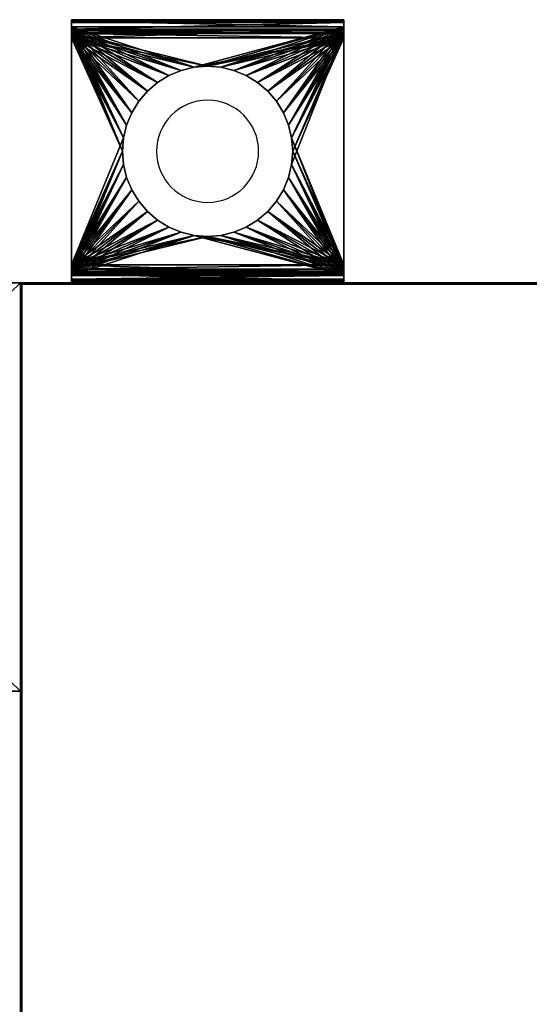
# Model space of a CAD drawing. Extents: x -4.8 to 66.9, y -3 to 25.9.
# Tile 240 of 256: x 0 to 3.7, y 18.7 to 25.9. Entities that reach past the tile are written whole.
import ezdxf

# ---------------------------------------------------------------- set-up
doc = ezdxf.new("R2010")
doc.units = 0

# ---------------------------------------------------------------- blocks, each defined once
blk = doc.blocks.new('Box-5edf162c-326c-4e19-bb7c-3d554e7e7960')
at = {"color": 253, "linetype": 'Continuous', "true_color": 0xa0a0a0, "transparency": 33554687}
mesh = blk.add_polyface(dxfattribs=at)
corners = [(0, 23.99), (49.4, 23.99), (49.4, 24), (0, 24), (0, 23.99, 21), (49.4, 23.99, 21), (49.4, 24, 21), (0, 24, 21)]
mesh.append_faces([[corners[k] for k in face] for face in [(0, 1, 2, 3), (4, 5, 6, 7), (0, 1, 5, 4), (1, 2, 6, 5), (2, 3, 7, 6), (3, 0, 4, 7)]], dxfattribs={"color": 253})
blk = doc.blocks.new('Box-847bdddf-7b86-480e-919a-79a9cea8ad1a')
at = {"color": 253, "linetype": 'Continuous', "true_color": 0xa0a0a0, "transparency": 33554687}
mesh = blk.add_polyface(dxfattribs=at)
corners = [(0, 0), (65, 0), (65, 24), (0, 24), (0, 0, 0.01), (65, 0, 0.01), (65, 24, 0.01), (0, 24, 0.01)]
mesh.append_faces([[corners[k] for k in face] for face in [(0, 1, 2, 3), (4, 5, 6, 7), (0, 1, 5, 4), (1, 2, 6, 5), (2, 3, 7, 6), (3, 0, 4, 7)]], dxfattribs={"color": 253})
blk = doc.blocks.new('Box-a53e808f-f6ff-4238-94d1-9f49a96cab19')
at = {"color": 253, "linetype": 'Continuous', "true_color": 0xa0a0a0, "transparency": 33554687}
mesh = blk.add_polyface(dxfattribs=at)
corners = [(0, 0), (65, 0), (65, 24), (0, 24), (0, 0, 0.01), (65, 0, 0.01), (65, 24, 0.01), (0, 24, 0.01)]
mesh.append_faces([[corners[k] for k in face] for face in [(0, 1, 2, 3), (4, 5, 6, 7), (0, 1, 5, 4), (1, 2, 6, 5), (2, 3, 7, 6), (3, 0, 4, 7)]], dxfattribs={"color": 253})
blk = doc.blocks.new('Box-67d098dc-1aa1-4a5a-b5b3-a66631508909')
at = {"color": 253, "linetype": 'Continuous', "true_color": 0xa0a0a0, "transparency": 33554687}
mesh = blk.add_polyface(dxfattribs=at)
corners = [(0, 0), (0.01, 0), (0.01, 24), (0, 24), (0, 0, 21), (0.01, 0, 21), (0.01, 24, 21), (0, 24, 21)]
mesh.append_faces([[corners[k] for k in face] for face in [(0, 1, 2, 3), (4, 5, 6, 7), (0, 1, 5, 4), (1, 2, 6, 5), (2, 3, 7, 6), (3, 0, 4, 7)]], dxfattribs={"color": 253})
blk = doc.blocks.new('ForwardOpening-ad68d8c2-ea8c-4812-92b6-89c2acfab586')
at = {"linetype": 'Continuous', "transparency": 33554687}
blk.add_blockref('Box-5edf162c-326c-4e19-bb7c-3d554e7e7960', (0, 0), dxfattribs=at)
blk = doc.blocks.new('c0f0d9d8-44dd-4107-991e-d4f2e1951ec2')
at = {"linetype": 'Continuous', "transparency": 33554687}
for name, p in [('ForwardOpening-ad68d8c2-ea8c-4812-92b6-89c2acfab586', (0, 0)), ('Box-5edf162c-326c-4e19-bb7c-3d554e7e7960', (0, 0)), ('Box-847bdddf-7b86-480e-919a-79a9cea8ad1a', (0, 0)), ('Box-a53e808f-f6ff-4238-94d1-9f49a96cab19', (0, 0, 20.99)), ('Box-67d098dc-1aa1-4a5a-b5b3-a66631508909', (0, 0))]:
    blk.add_blockref(name, p, dxfattribs=at)
blk = doc.blocks.new('6FD_1_1d0d4f9c-77f7-4611-b9b3-89e8d009a6a347f241f6-b6c7-4005-b407-fca25be300aa')
at = {"color": 0, "linetype": 'BYBLOCK', "lineweight": -2, "transparency": 33554687}
mesh = blk.add_polyface(dxfattribs=at)
corners = [(0, -1, -2.7147), (0, 1, -2.7147), (0.0686, 1, -2.7147), (0.0686, -1, -2.7147)]
mesh.append_faces([[corners[k] for k in face] for face in [(3, 0, 2, 3)]], dxfattribs={"vtx1": -1, "color": 0})
mesh.append_faces([[corners[k] for k in face] for face in [(0, 1, 2, 0)]], dxfattribs={"vtx2": -1, "color": 0})
mesh = blk.add_polyface(dxfattribs=at)
corners = [(0, -1, -2.0335), (0, 1, -2.0335), (0, 1, -2.7147), (0, -1, -2.7147)]
mesh.append_faces([[corners[k] for k in face] for face in [(3, 0, 2, 3)]], dxfattribs={"vtx1": -1, "color": 0})
mesh.append_faces([[corners[k] for k in face] for face in [(0, 1, 2, 0)]], dxfattribs={"vtx2": -1, "color": 0})
mesh = blk.add_polyface(dxfattribs=at)
corners = [(0.0053, -1, -1.9913), (0.0053, 1, -1.9913), (0, 1, -2.0335), (0, -1, -2.0335)]
mesh.append_faces([[corners[k] for k in face] for face in [(3, 0, 2, 3)]], dxfattribs={"vtx1": -1, "color": 0})
mesh.append_faces([[corners[k] for k in face] for face in [(0, 1, 2, 0)]], dxfattribs={"vtx2": -1, "color": 0})
mesh = blk.add_polyface(dxfattribs=at)
corners = [(0, -1, -0.4278), (0, 1, -0.4278), (0.0158, 1, -0.4966), (0.0158, -1, -0.4966)]
mesh.append_faces([[corners[k] for k in face] for face in [(3, 0, 2, 3)]], dxfattribs={"vtx1": -1, "color": 0})
mesh.append_faces([[corners[k] for k in face] for face in [(0, 1, 2, 0)]], dxfattribs={"vtx2": -1, "color": 0})
mesh = blk.add_polyface(dxfattribs=at)
corners = [(0, -1), (0, 1), (0, 1, -0.4278), (0, -1, -0.4278)]
mesh.append_faces([[corners[k] for k in face] for face in [(3, 0, 2, 3)]], dxfattribs={"vtx1": -1, "color": 0})
mesh.append_faces([[corners[k] for k in face] for face in [(0, 1, 2, 0)]], dxfattribs={"vtx2": -1, "color": 0})
mesh = blk.add_polyface(dxfattribs=at)
corners = [(0.0686, -1), (0.0686, 1), (0, 1), (0, -1)]
mesh.append_faces([[corners[k] for k in face] for face in [(3, 0, 2, 3)]], dxfattribs={"vtx1": -1, "color": 0})
mesh.append_faces([[corners[k] for k in face] for face in [(0, 1, 2, 0)]], dxfattribs={"vtx2": -1, "color": 0})
mesh = blk.add_polyface(dxfattribs=at)
corners = [(0.0686, 1, -2.0335), (0.0686, 1, -2.7147), (0, 1, -2.7147), (0, 1, -2.0335), (0.0053, 1, -1.9913), (0.0264, 1, -1.9541), (0.0527, 1, -1.9278), (0.0791, 1, -1.9966), (0.0952, 1, -1.986), (1.8, 1, -0.5651), (0.1321, 1, -0.5651), (0.1321, 1, -0.4913), (1.8, 1, -0.4913), (1.8633, 1, -0.5071), (1.8316, 1, -0.5704), (1.911, 1, -0.5546), (1.8527, 1, -0.5915), (1.9321, 1, -0.6179), (1.8633, 1, -0.6232), (1.8369, 1, -0.6762), (1.9215, 1, -0.6867), (1.8791, 1, -0.7342), (0.0633, 1, -0.544), (0.1005, 1, -0.486), (0.0791, 1, -0.4596), (0.0686, 1, -0.4278), (0.0158, 1, -0.4966), (0, 1, -0.4278), (0, 1), (0.0686, 1)]
mesh.append_faces([[corners[k] for k in face] for face in [(0, 2, 3, 0), (0, 3, 4, 0), (0, 4, 5, 0), (0, 5, 6, 0), (6, 7, 0, 6), (6, 8, 7, 6), (9, 11, 12, 9), (12, 14, 9, 12), (13, 16, 14, 13), (15, 18, 16, 15), (17, 19, 18, 17), (19, 17, 20, 19), (19, 20, 21, 19), (21, 6, 19, 21), (10, 23, 11, 10), (22, 24, 23, 22), (22, 25, 24, 22), (25, 22, 26, 25), (25, 26, 27, 25), (27, 29, 25, 27)]], dxfattribs={"vtx0": -1, "vtx2": -1, "color": 0})
mesh.append_faces([[corners[k] for k in face] for face in [(9, 10, 11, 9), (12, 13, 14, 12), (13, 15, 16, 13), (15, 17, 18, 15), (21, 8, 6, 21), (10, 22, 23, 10)]], dxfattribs={"vtx1": -1, "vtx2": -1, "color": 0})
mesh.append_faces([[corners[k] for k in face] for face in [(0, 1, 2, 0), (27, 28, 29, 27)]], dxfattribs={"vtx2": -1, "color": 0})
mesh = blk.add_polyface(dxfattribs=at)
corners = [(0.0264, -1, -1.9541), (0.0264, 1, -1.9541), (0.0053, 1, -1.9913), (0.0053, -1, -1.9913)]
mesh.append_faces([[corners[k] for k in face] for face in [(3, 0, 2, 3)]], dxfattribs={"vtx1": -1, "color": 0})
mesh.append_faces([[corners[k] for k in face] for face in [(0, 1, 2, 0)]], dxfattribs={"vtx2": -1, "color": 0})
mesh = blk.add_polyface(dxfattribs=at)
corners = [(0.0158, -1, -0.4966), (0.0158, 1, -0.4966), (0.0633, 1, -0.544), (0.0633, -1, -0.544)]
mesh.append_faces([[corners[k] for k in face] for face in [(3, 0, 2, 3)]], dxfattribs={"vtx1": -1, "color": 0})
mesh.append_faces([[corners[k] for k in face] for face in [(0, 1, 2, 0)]], dxfattribs={"vtx2": -1, "color": 0})
mesh = blk.add_polyface(dxfattribs=at)
corners = [(0.0527, -1, -1.9278), (0.0527, 1, -1.9278), (0.0264, 1, -1.9541), (0.0264, -1, -1.9541)]
mesh.append_faces([[corners[k] for k in face] for face in [(3, 0, 2, 3)]], dxfattribs={"vtx1": -1, "color": 0})
mesh.append_faces([[corners[k] for k in face] for face in [(0, 1, 2, 0)]], dxfattribs={"vtx2": -1, "color": 0})
mesh = blk.add_polyface(dxfattribs=at)
corners = [(1.8369, -1, -0.6762), (1.5825, -0.0978, -0.8546), (1.5596, -0.1931, -0.8707), (1.5221, -0.2837, -0.897), (1.4708, -0.3674, -0.9329), (1.4072, -0.4419, -0.9776), (1.3326, -0.5056, -1.0299), (1.249, -0.5569, -1.0886), (1.1583, -0.5944, -1.1522), (1.063, -0.6173, -1.2191), (0.9652, -0.625, -1.2877), (0.8674, -0.6173, -1.3562), (0.0527, -1, -1.9278), (0.7721, -0.5944, -1.4231), (0.6815, -0.5569, -1.4867), (0.5978, -0.5056, -1.5454), (0.5233, -0.4419, -1.5977), (0.4596, -0.3674, -1.6424), (0.4083, -0.2837, -1.6783), (0.3708, -0.1931, -1.7046), (0.3479, -0.0978, -1.7207), (0.3402, 0, -1.7261), (0.3479, 0.0978, -1.7207), (0.0527, 1, -1.9278), (0.3708, 0.1931, -1.7046), (0.4083, 0.2837, -1.6783), (0.4596, 0.3674, -1.6424), (0.5233, 0.4419, -1.5977), (0.5978, 0.5056, -1.5454), (0.6815, 0.5569, -1.4867), (0.7721, 0.5944, -1.4231), (0.8674, 0.6173, -1.3562), (0.9652, 0.625, -1.2877), (1.8369, 1, -0.6762), (1.063, 0.6173, -1.2191), (1.1583, 0.5944, -1.1522), (1.249, 0.5569, -1.0886), (1.3326, 0.5056, -1.0299), (1.4072, 0.4419, -0.9776), (1.4708, 0.3674, -0.9329), (1.5221, 0.2837, -0.897), (1.5596, 0.1931, -0.8707), (1.5825, 0.0978, -0.8546), (1.5902, 0, -0.8492)]
mesh.append_faces([[corners[k] for k in face] for face in [(0, 1, 2, 0), (11, 12, 0, 11), (22, 23, 12, 22), (32, 33, 23, 32), (43, 0, 33, 43)]], dxfattribs={"vtx0": -1, "vtx2": -1, "color": 0})
mesh.append_faces([[corners[k] for k in face] for face in [(2, 3, 0, 2), (3, 4, 0, 3), (4, 5, 0, 4), (5, 6, 0, 5), (6, 7, 0, 6), (7, 8, 0, 7), (8, 9, 0, 8), (9, 10, 0, 9), (10, 11, 0, 10), (11, 13, 12, 11), (13, 14, 12, 13), (14, 15, 12, 14), (15, 16, 12, 15), (16, 17, 12, 16), (17, 18, 12, 17), (18, 19, 12, 18), (19, 20, 12, 19), (20, 21, 12, 20), (21, 22, 12, 21), (22, 24, 23, 22), (24, 25, 23, 24), (25, 26, 23, 25), (26, 27, 23, 26), (27, 28, 23, 27), (28, 29, 23, 28), (29, 30, 23, 29), (30, 31, 23, 30), (31, 32, 23, 31), (32, 34, 33, 32), (34, 35, 33, 34), (35, 36, 33, 35), (36, 37, 33, 36), (37, 38, 33, 37), (38, 39, 33, 38), (39, 40, 33, 39), (40, 41, 33, 40), (41, 42, 33, 41), (42, 43, 33, 42), (43, 1, 0, 43)]], dxfattribs={"vtx1": -1, "vtx2": -1, "color": 0})
mesh = blk.add_polyface(dxfattribs=at)
corners = [(0.0633, -1, -0.544), (0.0633, 1, -0.544), (0.1321, 1, -0.5651), (0.1321, -1, -0.5651)]
mesh.append_faces([[corners[k] for k in face] for face in [(3, 0, 2, 3)]], dxfattribs={"vtx1": -1, "color": 0})
mesh.append_faces([[corners[k] for k in face] for face in [(0, 1, 2, 0)]], dxfattribs={"vtx2": -1, "color": 0})
mesh = blk.add_polyface(dxfattribs=at)
corners = [(0.0686, -1, -0.4278), (0.0686, 1, -0.4278), (0.0686, 1), (0.0686, -1)]
mesh.append_faces([[corners[k] for k in face] for face in [(3, 0, 2, 3)]], dxfattribs={"vtx1": -1, "color": 0})
mesh.append_faces([[corners[k] for k in face] for face in [(0, 1, 2, 0)]], dxfattribs={"vtx2": -1, "color": 0})
mesh = blk.add_polyface(dxfattribs=at)
corners = [(0.0791, -1, -0.4596), (0.0791, 1, -0.4596), (0.0686, 1, -0.4278), (0.0686, -1, -0.4278)]
mesh.append_faces([[corners[k] for k in face] for face in [(3, 0, 2, 3)]], dxfattribs={"vtx1": -1, "color": 0})
mesh.append_faces([[corners[k] for k in face] for face in [(0, 1, 2, 0)]], dxfattribs={"vtx2": -1, "color": 0})
mesh = blk.add_polyface(dxfattribs=at)
corners = [(0.0686, -1, -2.0335), (0.0686, 1, -2.0335), (0.0791, 1, -1.9966), (0.0791, -1, -1.9966)]
mesh.append_faces([[corners[k] for k in face] for face in [(3, 0, 2, 3)]], dxfattribs={"vtx1": -1, "color": 0})
mesh.append_faces([[corners[k] for k in face] for face in [(0, 1, 2, 0)]], dxfattribs={"vtx2": -1, "color": 0})
mesh = blk.add_polyface(dxfattribs=at)
corners = [(0.0686, -1, -2.7147), (0.0686, 1, -2.7147), (0.0686, 1, -2.0335), (0.0686, -1, -2.0335)]
mesh.append_faces([[corners[k] for k in face] for face in [(3, 0, 2, 3)]], dxfattribs={"vtx1": -1, "color": 0})
mesh.append_faces([[corners[k] for k in face] for face in [(0, 1, 2, 0)]], dxfattribs={"vtx2": -1, "color": 0})
mesh = blk.add_polyface(dxfattribs=at)
corners = [(0.1005, -1, -0.486), (0.1005, 1, -0.486), (0.0791, 1, -0.4596), (0.0791, -1, -0.4596)]
mesh.append_faces([[corners[k] for k in face] for face in [(3, 0, 2, 3)]], dxfattribs={"vtx1": -1, "color": 0})
mesh.append_faces([[corners[k] for k in face] for face in [(0, 1, 2, 0)]], dxfattribs={"vtx2": -1, "color": 0})
mesh = blk.add_polyface(dxfattribs=at)
corners = [(0.0791, -1, -1.9966), (0.0791, 1, -1.9966), (0.0952, 1, -1.986), (0.0952, -1, -1.986)]
mesh.append_faces([[corners[k] for k in face] for face in [(3, 0, 2, 3)]], dxfattribs={"vtx1": -1, "color": 0})
mesh.append_faces([[corners[k] for k in face] for face in [(0, 1, 2, 0)]], dxfattribs={"vtx2": -1, "color": 0})
mesh = blk.add_polyface(dxfattribs=at)
corners = [(1.8791, 1, -0.7342), (1.5825, 0.0978, -0.9423), (1.5596, 0.1931, -0.9584), (1.5221, 0.2837, -0.9847), (1.4708, 0.3674, -1.0207), (1.4072, 0.4419, -1.0654), (1.3326, 0.5056, -1.1177), (1.249, 0.5569, -1.1764), (1.1583, 0.5944, -1.24), (1.063, 0.6173, -1.3069), (0.9652, 0.625, -1.3755), (0.0952, 1, -1.986), (0.8674, 0.6173, -1.4441), (0.7721, 0.5944, -1.511), (0.6815, 0.5569, -1.5746), (0.5978, 0.5056, -1.6333), (0.5233, 0.4419, -1.6856), (0.4596, 0.3674, -1.7303), (0.4083, 0.2837, -1.7663), (0.3708, 0.1931, -1.7926), (0.3479, 0.0978, -1.8087), (0.3402, 0, -1.8141), (0.0952, -1, -1.986), (0.3479, -0.0978, -1.8087), (0.3708, -0.1931, -1.7926), (0.4083, -0.2837, -1.7663), (0.4596, -0.3674, -1.7303), (0.5233, -0.4419, -1.6856), (0.5978, -0.5056, -1.6333), (0.6815, -0.5569, -1.5746), (0.7721, -0.5944, -1.511), (0.8674, -0.6173, -1.4441), (0.9652, -0.625, -1.3755), (1.063, -0.6173, -1.3069), (1.8791, -1, -0.7342), (1.1583, -0.5944, -1.24), (1.249, -0.5569, -1.1764), (1.3326, -0.5056, -1.1177), (1.4072, -0.4419, -1.0654), (1.4708, -0.3674, -1.0207), (1.5221, -0.2837, -0.9847), (1.5596, -0.1931, -0.9584), (1.5825, -0.0978, -0.9423), (1.5902, 0, -0.9369)]
mesh.append_faces([[corners[k] for k in face] for face in [(0, 1, 2, 0), (10, 11, 0, 10), (21, 22, 11, 21), (33, 34, 22, 33), (1, 0, 34, 1)]], dxfattribs={"vtx0": -1, "vtx2": -1, "color": 0})
mesh.append_faces([[corners[k] for k in face] for face in [(2, 3, 0, 2), (3, 4, 0, 3), (4, 5, 0, 4), (5, 6, 0, 5), (6, 7, 0, 6), (7, 8, 0, 7), (8, 9, 0, 8), (9, 10, 0, 9), (10, 12, 11, 10), (12, 13, 11, 12), (13, 14, 11, 13), (14, 15, 11, 14), (15, 16, 11, 15), (16, 17, 11, 16), (17, 18, 11, 17), (18, 19, 11, 18), (19, 20, 11, 19), (20, 21, 11, 20), (21, 23, 22, 21), (23, 24, 22, 23), (24, 25, 22, 24), (25, 26, 22, 25), (26, 27, 22, 26), (27, 28, 22, 27), (28, 29, 22, 28), (29, 30, 22, 29), (30, 31, 22, 30), (31, 32, 22, 31), (32, 33, 22, 32), (33, 35, 34, 33), (35, 36, 34, 35), (36, 37, 34, 36), (37, 38, 34, 37), (38, 39, 34, 38), (39, 40, 34, 39), (40, 41, 34, 40), (41, 42, 34, 41), (42, 43, 34, 42), (43, 1, 34, 43)]], dxfattribs={"vtx1": -1, "vtx2": -1, "color": 0})
mesh = blk.add_polyface(dxfattribs=at)
corners = [(0.1321, -1, -0.4913), (0.1321, 1, -0.4913), (0.1005, 1, -0.486), (0.1005, -1, -0.486)]
mesh.append_faces([[corners[k] for k in face] for face in [(3, 0, 2, 3)]], dxfattribs={"vtx1": -1, "color": 0})
mesh.append_faces([[corners[k] for k in face] for face in [(0, 1, 2, 0)]], dxfattribs={"vtx2": -1, "color": 0})
mesh = blk.add_polyface(dxfattribs=at)
corners = [(1.8, -1, -0.4913), (1.5825, -0.0978, -0.4913), (1.5596, -0.1931, -0.4913), (1.5221, -0.2837, -0.4913), (1.4708, -0.3674, -0.4913), (1.4072, -0.4419, -0.4913), (1.3326, -0.5056, -0.4913), (1.249, -0.5569, -0.4913), (1.1583, -0.5944, -0.4913), (1.063, -0.6173, -0.4913), (0.9652, -0.625, -0.4913), (0.1321, -1, -0.4913), (0.8674, -0.6173, -0.4913), (0.7721, -0.5944, -0.4913), (0.6815, -0.5569, -0.4913), (0.5978, -0.5056, -0.4913), (0.5233, -0.4419, -0.4913), (0.4596, -0.3674, -0.4913), (0.4083, -0.2837, -0.4913), (0.3708, -0.1931, -0.4913), (0.3479, -0.0978, -0.4913), (0.3402, 0, -0.4913), (0.3479, 0.0978, -0.4913), (0.1321, 1, -0.4913), (0.3708, 0.1931, -0.4913), (0.4083, 0.2837, -0.4913), (0.4596, 0.3674, -0.4913), (0.5233, 0.4419, -0.4913), (0.5978, 0.5056, -0.4913), (0.6815, 0.5569, -0.4913), (0.7721, 0.5944, -0.4913), (0.8674, 0.6173, -0.4913), (0.9652, 0.625, -0.4913), (1.063, 0.6173, -0.4913), (1.8, 1, -0.4913), (1.1583, 0.5944, -0.4913), (1.249, 0.5569, -0.4913), (1.3326, 0.5056, -0.4913), (1.4072, 0.4419, -0.4913), (1.4708, 0.3674, -0.4913), (1.5221, 0.2837, -0.4913), (1.5596, 0.1931, -0.4913), (1.5825, 0.0978, -0.4913), (1.5902, 0, -0.4913)]
mesh.append_faces([[corners[k] for k in face] for face in [(0, 1, 2, 0), (10, 11, 0, 10), (22, 23, 11, 22), (33, 34, 23, 33), (43, 0, 34, 43)]], dxfattribs={"vtx0": -1, "vtx2": -1, "color": 0})
mesh.append_faces([[corners[k] for k in face] for face in [(2, 3, 0, 2), (3, 4, 0, 3), (4, 5, 0, 4), (5, 6, 0, 5), (6, 7, 0, 6), (7, 8, 0, 7), (8, 9, 0, 8), (9, 10, 0, 9), (10, 12, 11, 10), (12, 13, 11, 12), (13, 14, 11, 13), (14, 15, 11, 14), (15, 16, 11, 15), (16, 17, 11, 16), (17, 18, 11, 17), (18, 19, 11, 18), (19, 20, 11, 19), (20, 21, 11, 20), (21, 22, 11, 21), (22, 24, 23, 22), (24, 25, 23, 24), (25, 26, 23, 25), (26, 27, 23, 26), (27, 28, 23, 27), (28, 29, 23, 28), (29, 30, 23, 29), (30, 31, 23, 30), (31, 32, 23, 31), (32, 33, 23, 32), (33, 35, 34, 33), (35, 36, 34, 35), (36, 37, 34, 36), (37, 38, 34, 37), (38, 39, 34, 38), (39, 40, 34, 39), (40, 41, 34, 40), (41, 42, 34, 41), (42, 43, 34, 42), (43, 1, 0, 43)]], dxfattribs={"vtx1": -1, "vtx2": -1, "color": 0})
mesh = blk.add_polyface(dxfattribs=at)
corners = [(1.8, 1, -0.5651), (1.5825, 0.0978, -0.5651), (1.5596, 0.1931, -0.5651), (1.5221, 0.2837, -0.5651), (1.4708, 0.3674, -0.5651), (1.4072, 0.4419, -0.5651), (1.3326, 0.5056, -0.5651), (1.249, 0.5569, -0.5651), (1.1583, 0.5944, -0.5651), (1.063, 0.6173, -0.5651), (0.9652, 0.625, -0.5651), (0.1321, 1, -0.5651), (0.8674, 0.6173, -0.5651), (0.7721, 0.5944, -0.5651), (0.6815, 0.5569, -0.5651), (0.5978, 0.5056, -0.5651), (0.5233, 0.4419, -0.5651), (0.4596, 0.3674, -0.5651), (0.4083, 0.2837, -0.5651), (0.3708, 0.1931, -0.5651), (0.3479, 0.0978, -0.5651), (0.3402, 0, -0.5651), (0.1321, -1, -0.5651), (0.3479, -0.0978, -0.5651), (0.3708, -0.1931, -0.5651), (0.4083, -0.2837, -0.5651), (0.4596, -0.3674, -0.5651), (0.5233, -0.4419, -0.5651), (0.5978, -0.5056, -0.5651), (0.6815, -0.5569, -0.5651), (0.7721, -0.5944, -0.5651), (0.8674, -0.6173, -0.5651), (0.9652, -0.625, -0.5651), (1.063, -0.6173, -0.5651), (1.8, -1, -0.5651), (1.1583, -0.5944, -0.5651), (1.249, -0.5569, -0.5651), (1.3326, -0.5056, -0.5651), (1.4072, -0.4419, -0.5651), (1.4708, -0.3674, -0.5651), (1.5221, -0.2837, -0.5651), (1.5596, -0.1931, -0.5651), (1.5825, -0.0978, -0.5651), (1.5902, 0, -0.5651)]
mesh.append_faces([[corners[k] for k in face] for face in [(0, 1, 2, 0), (10, 11, 0, 10), (21, 22, 11, 21), (33, 34, 22, 33), (1, 0, 34, 1)]], dxfattribs={"vtx0": -1, "vtx2": -1, "color": 0})
mesh.append_faces([[corners[k] for k in face] for face in [(2, 3, 0, 2), (3, 4, 0, 3), (4, 5, 0, 4), (5, 6, 0, 5), (6, 7, 0, 6), (7, 8, 0, 7), (8, 9, 0, 8), (9, 10, 0, 9), (10, 12, 11, 10), (12, 13, 11, 12), (13, 14, 11, 13), (14, 15, 11, 14), (15, 16, 11, 15), (16, 17, 11, 16), (17, 18, 11, 17), (18, 19, 11, 18), (19, 20, 11, 19), (20, 21, 11, 20), (21, 23, 22, 21), (23, 24, 22, 23), (24, 25, 22, 24), (25, 26, 22, 25), (26, 27, 22, 26), (27, 28, 22, 27), (28, 29, 22, 28), (29, 30, 22, 29), (30, 31, 22, 30), (31, 32, 22, 31), (32, 33, 22, 32), (33, 35, 34, 33), (35, 36, 34, 35), (36, 37, 34, 36), (37, 38, 34, 37), (38, 39, 34, 38), (39, 40, 34, 39), (40, 41, 34, 40), (41, 42, 34, 41), (42, 43, 34, 42), (43, 1, 34, 43)]], dxfattribs={"vtx1": -1, "vtx2": -1, "color": 0})
mesh = blk.add_polyface(dxfattribs=at)
corners = [(1.8633, -1, -0.5071), (1.8633, 1, -0.5071), (1.8, 1, -0.4913), (1.8, -1, -0.4913)]
mesh.append_faces([[corners[k] for k in face] for face in [(3, 0, 2, 3)]], dxfattribs={"vtx1": -1, "color": 0})
mesh.append_faces([[corners[k] for k in face] for face in [(0, 1, 2, 0)]], dxfattribs={"vtx2": -1, "color": 0})
mesh = blk.add_polyface(dxfattribs=at)
corners = [(1.8, -1, -0.5651), (1.8, 1, -0.5651), (1.8316, 1, -0.5704), (1.8316, -1, -0.5704)]
mesh.append_faces([[corners[k] for k in face] for face in [(3, 0, 2, 3)]], dxfattribs={"vtx1": -1, "color": 0})
mesh.append_faces([[corners[k] for k in face] for face in [(0, 1, 2, 0)]], dxfattribs={"vtx2": -1, "color": 0})
mesh = blk.add_polyface(dxfattribs=at)
corners = [(1.8316, -1, -0.5704), (1.8316, 1, -0.5704), (1.8527, 1, -0.5915), (1.8527, -1, -0.5915)]
mesh.append_faces([[corners[k] for k in face] for face in [(3, 0, 2, 3)]], dxfattribs={"vtx1": -1, "color": 0})
mesh.append_faces([[corners[k] for k in face] for face in [(0, 1, 2, 0)]], dxfattribs={"vtx2": -1, "color": 0})
mesh = blk.add_polyface(dxfattribs=at)
corners = [(1.8633, -1, -0.6232), (1.8633, 1, -0.6232), (1.8369, 1, -0.6762), (1.8369, -1, -0.6762)]
mesh.append_faces([[corners[k] for k in face] for face in [(3, 0, 2, 3)]], dxfattribs={"vtx1": -1, "color": 0})
mesh.append_faces([[corners[k] for k in face] for face in [(0, 1, 2, 0)]], dxfattribs={"vtx2": -1, "color": 0})
mesh = blk.add_polyface(dxfattribs=at)
corners = [(1.8527, -1, -0.5915), (1.8527, 1, -0.5915), (1.8633, 1, -0.6232), (1.8633, -1, -0.6232)]
mesh.append_faces([[corners[k] for k in face] for face in [(3, 0, 2, 3)]], dxfattribs={"vtx1": -1, "color": 0})
mesh.append_faces([[corners[k] for k in face] for face in [(0, 1, 2, 0)]], dxfattribs={"vtx2": -1, "color": 0})
mesh = blk.add_polyface(dxfattribs=at)
corners = [(1.911, -1, -0.5546), (1.911, 1, -0.5546), (1.8633, 1, -0.5071), (1.8633, -1, -0.5071)]
mesh.append_faces([[corners[k] for k in face] for face in [(3, 0, 2, 3)]], dxfattribs={"vtx1": -1, "color": 0})
mesh.append_faces([[corners[k] for k in face] for face in [(0, 1, 2, 0)]], dxfattribs={"vtx2": -1, "color": 0})
mesh = blk.add_polyface(dxfattribs=at)
corners = [(1.8791, -1, -0.7342), (1.8791, 1, -0.7342), (1.9215, 1, -0.6867), (1.9215, -1, -0.6867)]
mesh.append_faces([[corners[k] for k in face] for face in [(3, 0, 2, 3)]], dxfattribs={"vtx1": -1, "color": 0})
mesh.append_faces([[corners[k] for k in face] for face in [(0, 1, 2, 0)]], dxfattribs={"vtx2": -1, "color": 0})
mesh = blk.add_polyface(dxfattribs=at)
corners = [(1.9321, -1, -0.6179), (1.9321, 1, -0.6179), (1.911, 1, -0.5546), (1.911, -1, -0.5546)]
mesh.append_faces([[corners[k] for k in face] for face in [(3, 0, 2, 3)]], dxfattribs={"vtx1": -1, "color": 0})
mesh.append_faces([[corners[k] for k in face] for face in [(0, 1, 2, 0)]], dxfattribs={"vtx2": -1, "color": 0})
mesh = blk.add_polyface(dxfattribs=at)
corners = [(1.9215, -1, -0.6867), (1.9215, 1, -0.6867), (1.9321, 1, -0.6179), (1.9321, -1, -0.6179)]
mesh.append_faces([[corners[k] for k in face] for face in [(3, 0, 2, 3)]], dxfattribs={"vtx1": -1, "color": 0})
mesh.append_faces([[corners[k] for k in face] for face in [(0, 1, 2, 0)]], dxfattribs={"vtx2": -1, "color": 0})
mesh = blk.add_polyface(dxfattribs=at)
corners = [(1.5902, 0, -0.5651), (1.5902, 0, -0.4913), (1.5825, 0.0978, -0.4913), (1.5825, 0.0978, -0.5651), (1.5596, 0.1931, -0.4913), (1.5596, 0.1931, -0.5651), (1.5221, 0.2837, -0.4913), (1.5221, 0.2837, -0.5651), (1.4708, 0.3674, -0.4913), (1.4708, 0.3674, -0.5651), (1.4072, 0.4419, -0.4913), (1.4072, 0.4419, -0.5651), (1.3326, 0.5056, -0.4913), (1.3326, 0.5056, -0.5651), (1.249, 0.5569, -0.4913), (1.249, 0.5569, -0.5651), (1.1583, 0.5944, -0.4913), (1.1583, 0.5944, -0.5651), (1.063, 0.6173, -0.4913), (1.063, 0.6173, -0.5651), (0.9652, 0.625, -0.4913), (0.9652, 0.625, -0.5651), (0.8674, 0.6173, -0.4913), (0.8674, 0.6173, -0.5651), (0.7721, 0.5944, -0.4913), (0.7721, 0.5944, -0.5651), (0.6815, 0.5569, -0.4913), (0.6815, 0.5569, -0.5651), (0.5978, 0.5056, -0.4913), (0.5978, 0.5056, -0.5651), (0.5233, 0.4419, -0.4913), (0.5233, 0.4419, -0.5651), (0.4596, 0.3674, -0.4913), (0.4596, 0.3674, -0.5651), (0.4083, 0.2837, -0.4913), (0.4083, 0.2837, -0.5651), (0.3708, 0.1931, -0.4913), (0.3708, 0.1931, -0.5651), (0.3479, 0.0978, -0.4913), (0.3479, 0.0978, -0.5651), (0.3708, -0.1931, -0.4913), (0.3708, -0.1931, -0.5651), (0.3479, -0.0978, -0.5651), (0.3479, -0.0978, -0.4913), (0.3402, 0, -0.5651), (0.3402, 0, -0.4913), (0.4083, -0.2837, -0.4913), (0.4083, -0.2837, -0.5651), (0.4596, -0.3674, -0.4913), (0.4596, -0.3674, -0.5651), (0.5233, -0.4419, -0.4913), (0.5233, -0.4419, -0.5651), (0.5978, -0.5056, -0.4913), (0.5978, -0.5056, -0.5651), (0.6815, -0.5569, -0.4913), (0.6815, -0.5569, -0.5651), (0.7721, -0.5944, -0.4913), (0.7721, -0.5944, -0.5651), (0.8674, -0.6173, -0.4913), (0.8674, -0.6173, -0.5651), (0.9652, -0.625, -0.4913), (0.9652, -0.625, -0.5651), (1.063, -0.6173, -0.4913), (1.063, -0.6173, -0.5651), (1.1583, -0.5944, -0.4913), (1.1583, -0.5944, -0.5651), (1.249, -0.5569, -0.4913), (1.249, -0.5569, -0.5651), (1.3326, -0.5056, -0.4913), (1.3326, -0.5056, -0.5651), (1.4072, -0.4419, -0.4913), (1.4072, -0.4419, -0.5651), (1.4708, -0.3674, -0.4913), (1.4708, -0.3674, -0.5651), (1.5221, -0.2837, -0.4913), (1.5221, -0.2837, -0.5651), (1.5596, -0.1931, -0.4913), (1.5596, -0.1931, -0.5651), (1.5825, -0.0978, -0.4913), (1.5825, -0.0978, -0.5651), (1.5902, 0, -0.4913), (1.5902, 0, -0.5651)]
mesh.append_faces([[corners[k] for k in face] for face in [(3, 0, 2, 3), (2, 4, 3, 2), (7, 5, 6, 7), (9, 7, 8, 9), (8, 10, 9, 8), (13, 11, 12, 13), (12, 14, 13, 12), (17, 15, 16, 17), (19, 17, 18, 19), (18, 20, 19, 18), (23, 21, 22, 23), (22, 24, 23, 22), (27, 25, 26, 27), (29, 27, 28, 29), (28, 30, 29, 28), (33, 31, 32, 33), (32, 34, 33, 32), (37, 35, 36, 37), (39, 37, 38, 39), (43, 40, 42, 43), (42, 44, 43, 42), (44, 39, 45, 44), (47, 41, 46, 47), (49, 47, 48, 49), (48, 50, 49, 48), (53, 51, 52, 53), (52, 54, 53, 52), (57, 55, 56, 57), (59, 57, 58, 59), (58, 60, 59, 58), (63, 61, 62, 63), (62, 64, 63, 62), (67, 65, 66, 67), (69, 67, 68, 69), (68, 70, 69, 68), (73, 71, 72, 73), (72, 74, 73, 72), (77, 75, 76, 77), (79, 77, 78, 79), (78, 80, 79, 78)]], dxfattribs={"vtx1": -1, "color": 0})
mesh.append_faces([[corners[k] for k in face] for face in [(0, 1, 2, 0), (4, 5, 3, 4), (5, 4, 6, 5), (7, 6, 8, 7), (10, 11, 9, 10), (11, 10, 12, 11), (14, 15, 13, 14), (15, 14, 16, 15), (17, 16, 18, 17), (20, 21, 19, 20), (21, 20, 22, 21), (24, 25, 23, 24), (25, 24, 26, 25), (27, 26, 28, 27), (30, 31, 29, 30), (31, 30, 32, 31), (34, 35, 33, 34), (35, 34, 36, 35), (37, 36, 38, 37), (40, 41, 42, 40), (44, 45, 43, 44), (39, 38, 45, 39), (41, 40, 46, 41), (47, 46, 48, 47), (50, 51, 49, 50), (51, 50, 52, 51), (54, 55, 53, 54), (55, 54, 56, 55), (57, 56, 58, 57), (60, 61, 59, 60), (61, 60, 62, 61), (64, 65, 63, 64), (65, 64, 66, 65), (67, 66, 68, 67), (70, 71, 69, 70), (71, 70, 72, 71), (74, 75, 73, 74), (75, 74, 76, 75), (77, 76, 78, 77), (80, 81, 79, 80)]], dxfattribs={"vtx2": -1, "color": 0})
mesh = blk.add_polyface(dxfattribs=at)
corners = [(1.5596, 0.1931, -0.8707), (1.5596, 0.1931, -0.9584), (1.5825, 0.0978, -0.9423), (1.5825, 0.0978, -0.8546), (1.5902, 0, -0.9369), (1.5902, 0, -0.8492), (1.5221, 0.2837, -0.897), (1.5221, 0.2837, -0.9847), (1.4708, 0.3674, -0.9329), (1.4708, 0.3674, -1.0207), (1.4072, 0.4419, -0.9776), (1.4072, 0.4419, -1.0654), (1.3326, 0.5056, -1.0299), (1.3326, 0.5056, -1.1177), (1.249, 0.5569, -1.0886), (1.249, 0.5569, -1.1764), (1.1583, 0.5944, -1.1522), (1.1583, 0.5944, -1.24), (1.063, 0.6173, -1.2191), (1.063, 0.6173, -1.3069), (0.9652, 0.625, -1.2877), (0.9652, 0.625, -1.3755), (0.8674, 0.6173, -1.3562), (0.8674, 0.6173, -1.4441), (0.7721, 0.5944, -1.4231), (0.7721, 0.5944, -1.511), (0.6815, 0.5569, -1.4867), (0.6815, 0.5569, -1.5746), (0.5978, 0.5056, -1.5454), (0.5978, 0.5056, -1.6333), (0.5233, 0.4419, -1.5977), (0.5233, 0.4419, -1.6856), (0.4596, 0.3674, -1.6424), (0.4596, 0.3674, -1.7303), (0.4083, 0.2837, -1.6783), (0.4083, 0.2837, -1.7663), (0.3708, 0.1931, -1.7046), (0.3708, 0.1931, -1.7926), (0.3479, 0.0978, -1.7207), (0.3479, 0.0978, -1.8087), (0.3402, 0, -1.7261), (0.3402, 0, -1.8141), (0.3479, -0.0978, -1.7207), (0.3479, -0.0978, -1.8087), (0.3708, -0.1931, -1.7046), (0.3708, -0.1931, -1.7926), (0.4083, -0.2837, -1.6783), (0.4083, -0.2837, -1.7663), (0.4596, -0.3674, -1.6424), (0.4596, -0.3674, -1.7303), (0.5233, -0.4419, -1.5977), (0.5233, -0.4419, -1.6856), (0.5978, -0.5056, -1.5454), (0.5978, -0.5056, -1.6333), (0.6815, -0.5569, -1.4867), (0.6815, -0.5569, -1.5746), (0.7721, -0.5944, -1.4231), (0.7721, -0.5944, -1.511), (0.8674, -0.6173, -1.3562), (0.8674, -0.6173, -1.4441), (0.9652, -0.625, -1.2877), (0.9652, -0.625, -1.3755), (1.063, -0.6173, -1.2191), (1.063, -0.6173, -1.3069), (1.1583, -0.5944, -1.1522), (1.1583, -0.5944, -1.24), (1.249, -0.5569, -1.0886), (1.249, -0.5569, -1.1764), (1.3326, -0.5056, -1.0299), (1.3326, -0.5056, -1.1177), (1.4072, -0.4419, -0.9776), (1.4072, -0.4419, -1.0654), (1.4708, -0.3674, -0.9329), (1.4708, -0.3674, -1.0207), (1.5221, -0.2837, -0.897), (1.5221, -0.2837, -0.9847), (1.5596, -0.1931, -0.8707), (1.5596, -0.1931, -0.9584), (1.5902, 0, -0.8492), (1.5902, 0, -0.9369), (1.5825, -0.0978, -0.9423), (1.5825, -0.0978, -0.8546)]
mesh.append_faces([[corners[k] for k in face] for face in [(3, 0, 2, 3), (2, 4, 3, 2), (7, 1, 6, 7), (9, 7, 8, 9), (8, 10, 9, 8), (13, 11, 12, 13), (12, 14, 13, 12), (17, 15, 16, 17), (19, 17, 18, 19), (18, 20, 19, 18), (23, 21, 22, 23), (22, 24, 23, 22), (27, 25, 26, 27), (29, 27, 28, 29), (28, 30, 29, 28), (33, 31, 32, 33), (32, 34, 33, 32), (37, 35, 36, 37), (39, 37, 38, 39), (41, 39, 40, 41), (40, 42, 41, 40), (42, 44, 43, 42), (47, 45, 46, 47), (49, 47, 48, 49), (48, 50, 49, 48), (53, 51, 52, 53), (52, 54, 53, 52), (57, 55, 56, 57), (59, 57, 58, 59), (58, 60, 59, 58), (63, 61, 62, 63), (62, 64, 63, 62), (67, 65, 66, 67), (69, 67, 68, 69), (68, 70, 69, 68), (73, 71, 72, 73), (72, 74, 73, 72), (77, 75, 76, 77), (81, 78, 80, 81), (80, 77, 81, 80)]], dxfattribs={"vtx1": -1, "color": 0})
mesh.append_faces([[corners[k] for k in face] for face in [(0, 1, 2, 0), (4, 5, 3, 4), (1, 0, 6, 1), (7, 6, 8, 7), (10, 11, 9, 10), (11, 10, 12, 11), (14, 15, 13, 14), (15, 14, 16, 15), (17, 16, 18, 17), (20, 21, 19, 20), (21, 20, 22, 21), (24, 25, 23, 24), (25, 24, 26, 25), (27, 26, 28, 27), (30, 31, 29, 30), (31, 30, 32, 31), (34, 35, 33, 34), (35, 34, 36, 35), (37, 36, 38, 37), (39, 38, 40, 39), (42, 43, 41, 42), (44, 45, 43, 44), (45, 44, 46, 45), (47, 46, 48, 47), (50, 51, 49, 50), (51, 50, 52, 51), (54, 55, 53, 54), (55, 54, 56, 55), (57, 56, 58, 57), (60, 61, 59, 60), (61, 60, 62, 61), (64, 65, 63, 64), (65, 64, 66, 65), (67, 66, 68, 67), (70, 71, 69, 70), (71, 70, 72, 71), (74, 75, 73, 74), (75, 74, 76, 75), (78, 79, 80, 78), (77, 76, 81, 77)]], dxfattribs={"vtx2": -1, "color": 0})
mesh = blk.add_polyface(dxfattribs=at)
corners = [(0, -1, -2.7147), (0.0686, -1, -2.7147), (0.0686, -1, -2.0335), (0, -1, -2.0335), (0.0053, -1, -1.9913), (0.0264, -1, -1.9541), (0.0527, -1, -1.9278), (0.0791, -1, -1.9966), (0.0952, -1, -1.986), (0.1321, -1, -0.4913), (0.1321, -1, -0.5651), (1.8, -1, -0.5651), (1.8, -1, -0.4913), (1.8316, -1, -0.5704), (1.8633, -1, -0.5071), (1.8527, -1, -0.5915), (1.911, -1, -0.5546), (1.8633, -1, -0.6232), (1.9321, -1, -0.6179), (1.8369, -1, -0.6762), (1.9215, -1, -0.6867), (1.8791, -1, -0.7342), (0.1005, -1, -0.486), (0.0633, -1, -0.544), (0.0791, -1, -0.4596), (0.0686, -1, -0.4278), (0.0158, -1, -0.4966), (0, -1, -0.4278), (0.0686, -1), (0, -1)]
mesh.append_faces([[corners[k] for k in face] for face in [(9, 10, 11, 9), (13, 14, 12, 13), (15, 16, 14, 15), (17, 18, 16, 17), (6, 8, 21, 6), (22, 23, 10, 22)]], dxfattribs={"vtx0": -1, "vtx2": -1, "color": 0})
mesh.append_faces([[corners[k] for k in face] for face in [(3, 0, 2, 3), (4, 3, 2, 4), (5, 4, 2, 5), (6, 5, 2, 6), (2, 7, 6, 2), (7, 8, 6, 7), (12, 9, 11, 12), (11, 13, 12, 11), (13, 15, 14, 13), (15, 17, 16, 15), (17, 19, 18, 17), (20, 18, 19, 20), (21, 20, 19, 21), (19, 6, 21, 19), (9, 22, 10, 9), (22, 24, 23, 22), (24, 25, 23, 24), (26, 23, 25, 26), (27, 26, 25, 27), (25, 28, 27, 25)]], dxfattribs={"vtx1": -1, "vtx2": -1, "color": 0})
mesh.append_faces([[corners[k] for k in face] for face in [(0, 1, 2, 0), (28, 29, 27, 28)]], dxfattribs={"vtx2": -1, "color": 0})
blk = doc.blocks.new('1209ef24-14c6-4129-a54e-c43586eb2333')
at = {"color": 251, "transparency": 33554687, "extrusion": (0, 0, -1)}
blk.add_arc((-0.9652, 0, 1.0115), 0.375, 0, 360, dxfattribs=at)
at = {"color": 251, "transparency": 33554687}
blk.add_blockref('6FD_1_1d0d4f9c-77f7-4611-b9b3-89e8d009a6a347f241f6-b6c7-4005-b407-fca25be300aa', (0, 0), dxfattribs=at)
blk = doc.blocks.new('231_1_1deb1329-c7db-4de6-8a06-0c6a2b05da0440e94adc-f9d9-40c7-bd51-f63103346f6c')
at = {"color": 0, "linetype": 'BYBLOCK', "lineweight": -2, "transparency": 33554687}
mesh = blk.add_polyface(dxfattribs=at)
corners = [(-3.136, 1.4485, 8.14), (-3.136, -1.4485, 8.14), (0, -1.4485, 8.14), (0, 1.4485, 8.14)]
mesh.append_faces([[corners[k] for k in face] for face in [(0, 2, 3, 0)]], dxfattribs={"vtx0": -1, "color": 0})
mesh.append_faces([[corners[k] for k in face] for face in [(0, 1, 2, 0)]], dxfattribs={"vtx2": -1, "color": 0})
mesh = blk.add_polyface(dxfattribs=at)
corners = [(-3.136, -1.4485), (-3.136, 1.4485), (0, 1.4485), (0, -1.4485)]
mesh.append_faces([[corners[k] for k in face] for face in [(3, 0, 2, 3)]], dxfattribs={"vtx1": -1, "color": 0})
mesh.append_faces([[corners[k] for k in face] for face in [(0, 1, 2, 0)]], dxfattribs={"vtx2": -1, "color": 0})
mesh = blk.add_polyface(dxfattribs=at)
corners = [(-3.136, 1.4485), (-3.136, -1.4485), (-3.136, -1.4485, 8.14), (-3.136, 1.4485, 8.14)]
mesh.append_faces([[corners[k] for k in face] for face in [(3, 0, 2, 3)]], dxfattribs={"vtx1": -1, "color": 0})
mesh.append_faces([[corners[k] for k in face] for face in [(0, 1, 2, 0)]], dxfattribs={"vtx2": -1, "color": 0})
mesh = blk.add_polyface(dxfattribs=at)
corners = [(0, 1.4485), (-3.136, 1.4485), (-3.136, 1.4485, 8.14), (0, 1.4485, 8.14)]
mesh.append_faces([[corners[k] for k in face] for face in [(3, 0, 2, 3)]], dxfattribs={"vtx1": -1, "color": 0})
mesh.append_faces([[corners[k] for k in face] for face in [(0, 1, 2, 0)]], dxfattribs={"vtx2": -1, "color": 0})
mesh = blk.add_polyface(dxfattribs=at)
corners = [(0, -1.4485), (0, 1.4485), (0, 1.4485, 8.14), (0, -1.4485, 8.14)]
mesh.append_faces([[corners[k] for k in face] for face in [(3, 0, 2, 3)]], dxfattribs={"vtx1": -1, "color": 0})
mesh.append_faces([[corners[k] for k in face] for face in [(0, 1, 2, 0)]], dxfattribs={"vtx2": -1, "color": 0})
mesh = blk.add_polyface(dxfattribs=at)
corners = [(-3.136, -1.4485), (0, -1.4485), (0, -1.4485, 8.14), (-3.136, -1.4485, 8.14)]
mesh.append_faces([[corners[k] for k in face] for face in [(3, 0, 2, 3)]], dxfattribs={"vtx1": -1, "color": 0})
mesh.append_faces([[corners[k] for k in face] for face in [(0, 1, 2, 0)]], dxfattribs={"vtx2": -1, "color": 0})
blk = doc.blocks.new('f7ace960-89cc-4ede-ad98-806ef1f40ff3')
at = {"color": 252, "linetype": 'Continuous', "lineweight": 25, "transparency": 33554687, "extrusion": (0, 0, -1)}
for p, q in [((3.136, 1.4485), (0, 1.4485)), ((0, 1.4485), (0, -1.4485)), ((0, -1.4485), (3.136, -1.4485))]:
    blk.add_line(p, q, dxfattribs=at)
at = {"color": 252, "transparency": 33554687, "extrusion": (0, 0, -1)}
blk.add_blockref('231_1_1deb1329-c7db-4de6-8a06-0c6a2b05da0440e94adc-f9d9-40c7-bd51-f63103346f6c', (0, 0), dxfattribs=at)
blk = doc.blocks.new('48610a98-afee-4465-92d9-9723769ff526')
at = {"linetype": 'Continuous', "transparency": 33554687, "rotation": 90}
blk.add_blockref('1209ef24-14c6-4129-a54e-c43586eb2333', (1.375, 24, 2.7147), dxfattribs=at)
at = {"linetype": 'Continuous', "transparency": 33554687}
blk.add_blockref('c0f0d9d8-44dd-4107-991e-d4f2e1951ec2', (0, 0), dxfattribs=at)
at = {"linetype": 'Continuous', "transparency": 33554687, "xscale": 0.98852041, "yscale": 1.03555402, "zscale": 0.995086, "rotation": 180}
blk.add_blockref('f7ace960-89cc-4ede-ad98-806ef1f40ff3', (0, 22.5, 9.85), dxfattribs=at)

msp = doc.modelspace()

# ---------------------------------------------------------------- block references
at = {"transparency": 33554687}
msp.add_blockref('48610a98-afee-4465-92d9-9723769ff526', (0, 0), dxfattribs=at)

doc.saveas('drawing.dxf')
